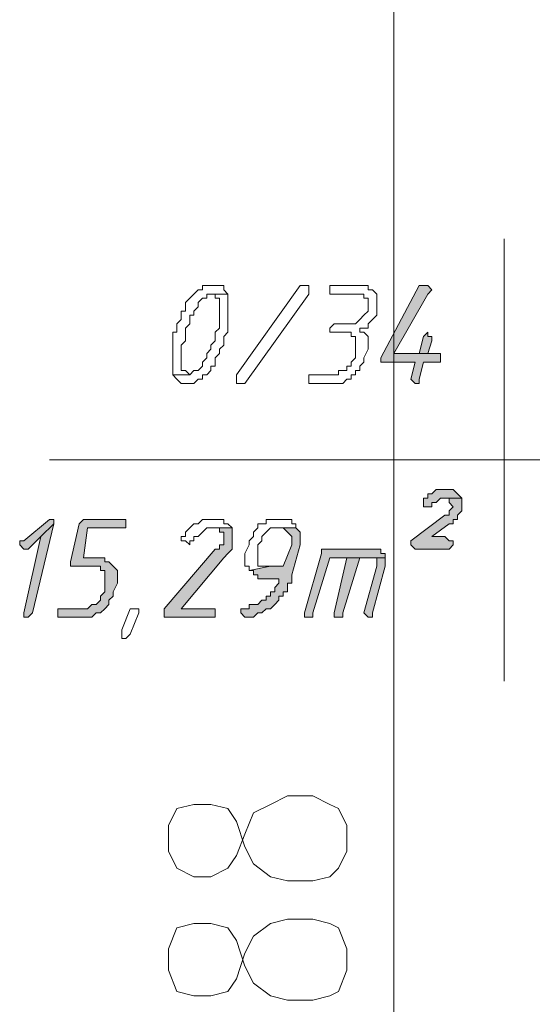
# Model space of a CAD drawing. Header units: inches. Extents: x -1441 to 3871, y -4351 to 2413.
# Tile 16 of 256: x -976 to -925, y -2125 to -2027. Entities that reach past the tile are written whole.
import ezdxf

# ---------------------------------------------------------------- set-up
doc = ezdxf.new("R2010")
doc.units = ezdxf.units.IN
doc.header["$MEASUREMENT"] = 0
doc.layers.add('at_Entity', color=7, linetype='Continuous')
doc.layers.add('at_Solid', color=7, linetype='Continuous')

msp = doc.modelspace()

# ---------------------------------------------------------------- hatches: boundary and pattern name
at = {"layer": 'at_Solid', "lineweight": 15}
for points in [[(-936.25652, -2053.73563), (-936.68109, -2053.73563), (-940.4879, -2060.92945), (-940.4879, -2061.35402), (-940.06333, -2061.35402), (-937.10089, -2061.35402), (-937.52546, -2063.04753), (-937.10089, -2063.4721), (-936.68109, -2063.4721), (-936.68109, -2063.04753), (-936.25652, -2061.35402), (-934.56302, -2061.35402), (-934.56302, -2060.50966), (-939.21897, -2060.50966), (-935.83196, -2054.58477), (-935.41216, -2054.1602), (-935.83196, -2053.73563)], [(-935.83196, -2058.39158), (-936.25652, -2058.81615), (-936.68109, -2060.50966), (-939.21897, -2060.50966), (-935.83196, -2060.50966), (-935.41216, -2059.23595), (-935.41216, -2058.81615), (-935.83196, -2058.81615)], [(-934.13845, -2074.05293), (-934.56302, -2074.05293), (-934.98282, -2074.05293), (-935.41216, -2074.4775), (-935.83196, -2074.4775), (-935.83196, -2074.90207), (-936.25652, -2074.90207), (-936.25652, -2075.74644), (-935.83196, -2075.74644), (-935.41216, -2075.74644), (-935.41216, -2075.32187), (-934.98282, -2075.32187), (-934.56302, -2074.90207), (-932.44494, -2074.90207), (-932.86951, -2074.4775), (-933.29408, -2074.05293), (-933.71388, -2074.05293)], [(-932.44494, -2074.90207), (-934.13845, -2074.90207), (-933.71388, -2074.90207), (-933.71388, -2075.32187), (-933.29408, -2075.74644), (-933.71388, -2076.171), (-933.71388, -2076.59557), (-934.13845, -2076.59557), (-937.52546, -2079.13345), (-937.52546, -2079.55802), (-937.10089, -2079.97781), (-933.71388, -2079.97781), (-933.29408, -2079.55802), (-933.29408, -2079.13345), (-933.71388, -2079.13345), (-934.13845, -2078.70888), (-935.41216, -2078.70888), (-933.71388, -2077.43994), (-933.29408, -2077.43994), (-933.29408, -2077.01537), (-932.86951, -2077.01537), (-932.86951, -2076.59557), (-932.44494, -2076.171), (-932.44494, -2075.32187)], [(-973.50411, -2077.01537), (-976.04675, -2079.13345), (-976.46655, -2079.13345), (-976.46655, -2079.55802), (-976.04675, -2079.97781), (-975.62218, -2079.97781), (-974.35325, -2078.70888), (-973.07954, -2077.43994), (-973.07954, -2077.01537)], [(-966.31029, -2077.01537), (-970.1171, -2077.01537), (-970.54167, -2077.43994), (-971.3908, -2081.24675), (-971.3908, -2081.67609), (-968.84816, -2081.67609), (-968.42836, -2081.67609), (-968.42836, -2082.09589), (-968.00379, -2082.09589), (-968.00379, -2084.21396), (-968.42836, -2084.63853), (-968.42836, -2085.05833), (-968.84816, -2085.4829), (-969.27273, -2085.4829), (-969.6973, -2085.90747), (-972.65974, -2085.90747), (-972.65974, -2086.75184), (-970.1171, -2086.75184), (-969.27273, -2086.75184), (-968.84816, -2086.32727), (-968.42836, -2086.32727), (-968.00379, -2085.90747), (-967.57922, -2085.4829), (-967.57922, -2085.05833), (-967.15465, -2084.63853), (-967.15465, -2084.21396), (-966.73486, -2083.36483), (-966.73486, -2082.09589), (-967.15465, -2081.67609), (-967.57922, -2081.24675), (-968.00379, -2081.24675), (-968.00379, -2080.82695), (-970.1171, -2080.82695), (-969.6973, -2077.86451), (-965.88572, -2077.86451), (-965.88572, -2077.01537)], [(-973.07954, -2077.43994), (-974.35325, -2078.70888), (-976.04675, -2086.32727), (-976.04675, -2086.75184), (-975.62218, -2086.75184), (-975.19761, -2086.32727)], [(-955.30489, -2077.86451), (-957.42296, -2077.86451), (-956.57382, -2077.86451), (-956.57382, -2078.28431), (-956.14925, -2078.28431), (-956.14925, -2079.55802), (-956.57382, -2079.55802), (-956.57382, -2079.97781), (-956.99839, -2079.97781), (-962.07414, -2085.90747), (-962.07414, -2086.75184), (-957.42296, -2086.75184), (-956.99839, -2086.75184), (-956.99839, -2085.90747), (-957.42296, -2085.90747), (-960.3854, -2085.90747), (-956.14925, -2080.82695), (-955.72945, -2080.40238), (-955.30489, -2079.97781), (-955.30489, -2078.28431)], [(-948.95543, -2077.86451), (-950.64894, -2077.86451), (-950.22437, -2077.86451), (-949.7998, -2078.28431), (-949.38, -2078.70888), (-949.38, -2079.55802), (-950.22437, -2081.67609), (-951.49331, -2081.67609), (-953.61138, -2082.09589), (-953.18681, -2082.09589), (-953.18681, -2082.52046), (-952.76224, -2082.52046), (-952.76224, -2082.94503), (-950.64894, -2082.94503), (-950.64894, -2083.36483), (-951.06874, -2083.7894), (-951.06874, -2084.21396), (-951.49331, -2084.21396), (-951.49331, -2084.63853), (-951.91787, -2084.63853), (-951.91787, -2085.05833), (-952.34244, -2085.05833), (-952.76224, -2085.4829), (-953.61138, -2085.4829), (-953.61138, -2085.90747), (-954.03118, -2085.90747), (-954.45575, -2085.90747), (-954.45575, -2086.32727), (-954.03118, -2086.75184), (-953.61138, -2086.75184), (-953.18681, -2086.75184), (-952.76224, -2086.32727), (-952.34244, -2086.32727), (-951.91787, -2085.90747), (-951.49331, -2085.90747), (-951.06874, -2085.4829), (-950.64894, -2085.05833), (-950.64894, -2084.63853), (-950.22437, -2084.63853), (-950.22437, -2084.21396), (-949.7998, -2084.21396), (-949.7998, -2083.36483), (-949.38, -2083.36483), (-949.38, -2082.52046), (-948.53086, -2079.55802), (-948.53086, -2078.28431)], [(-941.33704, -2079.97781), (-946.41756, -2079.97781), (-946.41756, -2080.40238), (-948.10629, -2086.32727), (-948.10629, -2086.75184), (-947.6865, -2086.75184), (-947.26193, -2086.75184), (-947.26193, -2086.32727), (-945.56842, -2080.82695), (-940.06333, -2080.82695), (-940.06333, -2080.40238), (-940.4879, -2080.40238), (-940.4879, -2079.97781), (-940.91247, -2079.97781)], [(-943.87492, -2080.82695), (-945.14385, -2086.32727), (-945.14385, -2086.75184), (-944.72405, -2086.75184), (-944.29948, -2086.75184), (-944.29948, -2086.32727), (-942.60598, -2080.82695), (-941.75684, -2080.82695)], [(-940.06333, -2080.82695), (-943.87492, -2080.82695), (-941.75684, -2080.82695), (-940.91247, -2080.82695), (-940.91247, -2081.67609), (-942.18141, -2086.32727), (-941.75684, -2086.75184), (-941.33704, -2086.75184), (-941.33704, -2086.32727), (-940.06333, -2081.67609), (-940.06333, -2081.24675)]]:
    msp.add_hatch(color=7, dxfattribs=at).paths.add_polyline_path(points)

# ---------------------------------------------------------------- linework, layer by layer
at = {"layer": 'at_Entity', "color": 7, "lineweight": 15}
for p, q in [((-939.21897, -1982.62271), (-939.21897, -2259.03145)), ((-928.21357, -2049.07969), (-928.21357, -2093.10129)), ((-957.84276, -2053.73563), (-958.26733, -2053.73563)), ((-958.26733, -2053.73563), (-958.26733, -2054.1602)), ((-957.42296, -2053.73563), (-957.84276, -2053.73563)), ((-956.99839, -2053.73563), (-957.42296, -2053.73563)), ((-956.57382, -2053.73563), (-956.99839, -2053.73563)), ((-956.99839, -2053.73563), (-956.99839, -2053.73563)), ((-956.14925, -2053.73563), (-956.57382, -2053.73563)), ((-956.14925, -2054.1602), (-956.14925, -2053.73563)), ((-954.88032, -2062.62773), (-948.53086, -2053.73563)), ((-948.53086, -2053.73563), (-948.10629, -2053.73563)), ((-948.10629, -2053.73563), (-947.6865, -2053.73563)), ((-947.6865, -2053.73563), (-947.6865, -2054.58477)), ((-942.60598, -2053.73563), (-945.56842, -2053.73563)), ((-945.56842, -2053.73563), (-945.56842, -2054.58477)), ((-941.75684, -2053.73563), (-942.60598, -2053.73563)), ((-942.60598, -2053.73563), (-942.60598, -2053.73563)), ((-941.75684, -2054.1602), (-941.75684, -2053.73563)), ((-936.68109, -2053.73563), (-940.4879, -2060.92945)), ((-936.25652, -2053.73563), (-936.68109, -2053.73563)), ((-935.83196, -2053.73563), (-936.25652, -2053.73563)), ((-935.41216, -2054.1602), (-935.83196, -2053.73563)), ((-935.83196, -2053.73563), (-935.83196, -2053.73563)), ((-959.1117, -2054.58477), (-959.53626, -2055.00457)), ((-958.6919, -2054.1602), (-959.1117, -2054.58477)), ((-959.1117, -2054.58477), (-959.1117, -2054.58477)), ((-958.26733, -2054.1602), (-958.6919, -2054.1602)), ((-958.6919, -2054.1602), (-958.6919, -2054.1602)), ((-957.84276, -2055.00457), (-957.84276, -2054.58477)), ((-957.84276, -2054.58477), (-957.42296, -2054.58477)), ((-955.72945, -2054.58477), (-957.42296, -2054.58477)), ((-957.42296, -2054.58477), (-956.99839, -2054.58477)), ((-957.42296, -2054.58477), (-955.72945, -2054.58477)), ((-956.99839, -2054.58477), (-956.99839, -2055.00457)), ((-955.72945, -2054.58477), (-956.14925, -2054.1602)), ((-955.72945, -2058.39158), (-955.72945, -2054.58477)), ((-955.72945, -2054.58477), (-955.72945, -2054.58477)), ((-947.6865, -2054.58477), (-954.03118, -2063.4721)), ((-945.56842, -2054.58477), (-943.02578, -2054.58477)), ((-943.02578, -2054.58477), (-942.18141, -2054.58477)), ((-942.18141, -2054.58477), (-942.18141, -2055.00457)), ((-941.33704, -2054.1602), (-941.75684, -2054.1602)), ((-940.91247, -2054.58477), (-941.33704, -2054.1602)), ((-940.91247, -2056.69808), (-940.91247, -2054.58477)), ((-939.21897, -2060.50966), (-935.83196, -2054.58477)), ((-935.83196, -2054.58477), (-935.41216, -2054.1602)), ((-959.53626, -2055.00457), (-959.96083, -2055.42914)), ((-959.96083, -2055.42914), (-959.96083, -2056.27351)), ((-959.53626, -2055.00457), (-959.53626, -2055.00457)), ((-959.1117, -2056.27351), (-958.6919, -2055.85371)), ((-958.6919, -2055.42914), (-958.26733, -2055.00457)), ((-958.6919, -2055.85371), (-958.6919, -2055.42914)), ((-958.26733, -2055.00457), (-957.84276, -2055.00457)), ((-956.99839, -2055.00457), (-956.57382, -2055.00457)), ((-956.57382, -2055.00457), (-956.57382, -2057.96701)), ((-942.18141, -2055.00457), (-941.75684, -2055.00457)), ((-941.75684, -2055.00457), (-941.75684, -2056.27351)), ((-959.96083, -2056.27351), (-960.3854, -2056.27351)), ((-960.3854, -2056.27351), (-960.3854, -2057.12264)), ((-959.53626, -2057.54721), (-959.53626, -2056.69808)), ((-959.53626, -2056.69808), (-959.1117, -2056.69808)), ((-959.1117, -2056.69808), (-959.1117, -2056.27351)), ((-942.18141, -2056.69808), (-942.60598, -2057.12264)), ((-941.75684, -2056.27351), (-942.18141, -2056.69808)), ((-942.18141, -2056.69808), (-942.18141, -2056.69808)), ((-941.33704, -2057.12264), (-940.91247, -2056.69808)), ((-960.3854, -2057.12264), (-960.8052, -2057.54721)), ((-960.8052, -2057.54721), (-960.8052, -2058.39158)), ((-959.96083, -2057.96701), (-959.53626, -2057.54721)), ((-945.14385, -2057.54721), (-945.56842, -2057.96701)), ((-943.02578, -2057.54721), (-945.14385, -2057.54721)), ((-945.14385, -2057.54721), (-945.14385, -2057.54721)), ((-942.60598, -2057.12264), (-943.02578, -2057.54721)), ((-942.60598, -2057.12264), (-942.60598, -2057.12264)), ((-941.75684, -2057.54721), (-941.33704, -2057.12264)), ((-941.75684, -2057.96701), (-941.75684, -2057.54721)), ((-941.33704, -2057.12264), (-941.33704, -2057.12264)), ((-960.8052, -2058.39158), (-961.22977, -2058.39158)), ((-961.22977, -2058.39158), (-961.22977, -2062.62773)), ((-959.96083, -2059.23595), (-959.96083, -2057.96701)), ((-956.57382, -2057.96701), (-956.99839, -2058.39158)), ((-956.99839, -2058.39158), (-956.99839, -2059.23595)), ((-956.14925, -2058.81615), (-955.72945, -2058.39158)), ((-945.56842, -2057.96701), (-945.56842, -2058.39158)), ((-945.56842, -2058.39158), (-945.14385, -2058.39158)), ((-945.14385, -2058.39158), (-943.87492, -2058.39158)), ((-943.87492, -2058.39158), (-943.45035, -2058.39158)), ((-943.45035, -2058.39158), (-943.45035, -2058.81615)), ((-942.60598, -2058.39158), (-942.60598, -2057.96701)), ((-942.60598, -2057.96701), (-941.75684, -2057.96701)), ((-942.18141, -2058.39158), (-942.60598, -2058.39158)), ((-941.75684, -2058.81615), (-942.18141, -2058.39158)), ((-935.83196, -2058.39158), (-936.25652, -2058.81615)), ((-935.83196, -2058.39158), (-935.83196, -2058.39158)), ((-935.83196, -2058.81615), (-935.83196, -2058.39158)), ((-960.3854, -2059.66052), (-959.96083, -2059.23595)), ((-960.3854, -2062.20316), (-960.3854, -2059.66052)), ((-956.99839, -2059.23595), (-957.42296, -2059.66052)), ((-957.42296, -2059.66052), (-957.42296, -2060.08509)), ((-956.57382, -2060.08509), (-956.14925, -2059.66052)), ((-956.14925, -2059.66052), (-956.14925, -2058.81615)), ((-943.45035, -2058.81615), (-943.02578, -2058.81615)), ((-943.02578, -2058.81615), (-943.02578, -2060.92945)), ((-941.75684, -2060.08509), (-941.75684, -2058.81615)), ((-936.25652, -2058.81615), (-936.68109, -2060.50966)), ((-936.25652, -2058.81615), (-936.25652, -2058.81615)), ((-935.41216, -2058.81615), (-935.83196, -2058.81615)), ((-935.83196, -2060.50966), (-935.41216, -2059.23595)), ((-935.41216, -2059.23595), (-935.41216, -2058.81615)), ((-957.42296, -2060.08509), (-957.84276, -2060.50966)), ((-957.84276, -2060.50966), (-957.84276, -2060.92945)), ((-956.99839, -2060.92945), (-956.57382, -2060.50966)), ((-956.57382, -2060.50966), (-956.57382, -2060.08509)), ((-942.18141, -2060.92945), (-941.75684, -2060.08509)), ((-936.68109, -2060.50966), (-939.21897, -2060.50966)), ((-939.21897, -2060.50966), (-935.83196, -2060.50966)), ((-934.56302, -2060.50966), (-939.21897, -2060.50966)), ((-934.56302, -2061.35402), (-934.56302, -2060.50966)), ((-957.84276, -2060.92945), (-958.26733, -2061.35402)), ((-958.26733, -2061.35402), (-958.26733, -2061.77859)), ((-956.99839, -2061.77859), (-956.99839, -2060.92945)), ((-943.02578, -2060.92945), (-943.45035, -2061.35402)), ((-943.45035, -2061.35402), (-943.45035, -2061.77859)), ((-942.60598, -2061.77859), (-942.18141, -2061.35402)), ((-942.18141, -2061.35402), (-942.18141, -2060.92945)), ((-940.4879, -2060.92945), (-940.4879, -2061.35402)), ((-940.4879, -2061.35402), (-940.06333, -2061.35402)), ((-940.06333, -2061.35402), (-937.10089, -2061.35402)), ((-937.10089, -2061.35402), (-937.52546, -2063.04753)), ((-936.68109, -2063.04753), (-936.25652, -2061.35402)), ((-936.25652, -2061.35402), (-934.56302, -2061.35402)), ((-959.53626, -2062.62773), (-961.22977, -2062.62773)), ((-961.22977, -2062.62773), (-960.8052, -2063.04753)), ((-961.22977, -2062.62773), (-959.53626, -2062.62773)), ((-959.96083, -2062.20316), (-960.3854, -2062.20316)), ((-959.53626, -2062.62773), (-959.96083, -2062.20316)), ((-959.1117, -2062.20316), (-959.53626, -2062.62773)), ((-959.53626, -2062.62773), (-959.53626, -2062.62773)), ((-958.6919, -2062.20316), (-959.1117, -2062.20316)), ((-959.1117, -2062.20316), (-959.1117, -2062.20316)), ((-958.26733, -2061.77859), (-958.6919, -2062.20316)), ((-958.26733, -2063.04753), (-958.26733, -2062.62773)), ((-958.26733, -2062.62773), (-957.84276, -2062.62773)), ((-957.84276, -2062.62773), (-957.42296, -2062.20316)), ((-957.84276, -2062.62773), (-957.84276, -2062.62773)), ((-957.42296, -2062.20316), (-957.42296, -2061.77859)), ((-957.42296, -2061.77859), (-956.99839, -2061.77859)), ((-954.88032, -2063.04753), (-954.88032, -2062.62773)), ((-944.72405, -2062.62773), (-947.6865, -2062.62773)), ((-947.6865, -2062.62773), (-947.6865, -2063.4721)), ((-943.87492, -2062.20316), (-944.72405, -2062.20316)), ((-944.72405, -2062.20316), (-944.72405, -2062.62773)), ((-943.45035, -2061.77859), (-943.87492, -2061.77859)), ((-943.87492, -2061.77859), (-943.87492, -2062.20316)), ((-943.45035, -2063.04753), (-943.45035, -2062.62773)), ((-943.45035, -2062.62773), (-943.02578, -2062.62773)), ((-943.02578, -2062.62773), (-943.02578, -2062.20316)), ((-943.02578, -2062.20316), (-942.60598, -2062.20316)), ((-942.60598, -2062.20316), (-942.60598, -2061.77859)), ((-960.8052, -2063.04753), (-960.8052, -2063.04753)), ((-960.8052, -2063.04753), (-960.3854, -2063.4721)), ((-960.3854, -2063.4721), (-959.96083, -2063.4721)), ((-959.96083, -2063.4721), (-959.53626, -2063.4721)), ((-959.53626, -2063.4721), (-959.1117, -2063.4721)), ((-959.1117, -2063.4721), (-958.6919, -2063.04753)), ((-959.1117, -2063.4721), (-959.1117, -2063.4721)), ((-958.6919, -2063.04753), (-958.26733, -2063.04753)), ((-954.88032, -2063.4721), (-954.88032, -2063.04753)), ((-954.88032, -2063.04753), (-954.88032, -2063.04753)), ((-954.45575, -2063.4721), (-954.88032, -2063.4721)), ((-954.03118, -2063.4721), (-954.45575, -2063.4721)), ((-947.6865, -2063.4721), (-944.29948, -2063.4721)), ((-944.29948, -2063.4721), (-943.87492, -2063.04753)), ((-944.29948, -2063.4721), (-944.29948, -2063.4721)), ((-943.87492, -2063.04753), (-943.45035, -2063.04753)), ((-937.52546, -2063.04753), (-937.52546, -2063.04753)), ((-937.52546, -2063.04753), (-937.10089, -2063.4721)), ((-937.10089, -2063.4721), (-936.68109, -2063.4721)), ((-936.68109, -2063.4721), (-936.68109, -2063.04753)), ((-973.50411, -2071.09049), (-835.08984, -2071.09049)), ((-935.41216, -2074.4775), (-935.83196, -2074.4775)), ((-935.83196, -2074.4775), (-935.83196, -2074.90207)), ((-934.98282, -2074.05293), (-935.41216, -2074.4775)), ((-934.56302, -2074.05293), (-934.98282, -2074.05293)), ((-934.98282, -2074.05293), (-934.98282, -2074.05293)), ((-934.13845, -2074.05293), (-934.56302, -2074.05293)), ((-933.71388, -2074.05293), (-934.13845, -2074.05293)), ((-933.29408, -2074.05293), (-933.71388, -2074.05293)), ((-932.86951, -2074.4775), (-933.29408, -2074.05293)), ((-932.44494, -2074.90207), (-932.86951, -2074.4775)), ((-932.86951, -2074.4775), (-932.86951, -2074.4775)), ((-935.83196, -2074.90207), (-936.25652, -2074.90207)), ((-936.25652, -2074.90207), (-936.25652, -2075.74644)), ((-935.41216, -2075.74644), (-935.41216, -2075.32187)), ((-935.41216, -2075.32187), (-934.98282, -2075.32187)), ((-934.98282, -2075.32187), (-934.56302, -2074.90207)), ((-934.98282, -2075.32187), (-934.98282, -2075.32187)), ((-934.56302, -2074.90207), (-932.44494, -2074.90207)), ((-932.44494, -2074.90207), (-934.13845, -2074.90207)), ((-934.13845, -2074.90207), (-933.71388, -2074.90207)), ((-933.71388, -2074.90207), (-933.71388, -2075.32187)), ((-933.71388, -2075.32187), (-933.29408, -2075.74644)), ((-932.44494, -2075.32187), (-932.44494, -2074.90207)), ((-932.44494, -2076.171), (-932.44494, -2075.32187)), ((-936.25652, -2075.74644), (-935.83196, -2075.74644)), ((-935.83196, -2075.74644), (-935.41216, -2075.74644)), ((-933.29408, -2075.74644), (-933.71388, -2076.171)), ((-933.71388, -2076.171), (-933.71388, -2076.59557)), ((-933.29408, -2075.74644), (-933.29408, -2075.74644)), ((-932.86951, -2076.59557), (-932.44494, -2076.171)), ((-973.50411, -2077.01537), (-976.04675, -2079.13345)), ((-973.50411, -2077.01537), (-973.50411, -2077.01537)), ((-973.07954, -2077.01537), (-973.50411, -2077.01537)), ((-973.07954, -2077.43994), (-973.07954, -2077.01537)), ((-970.1171, -2077.01537), (-970.54167, -2077.43994)), ((-966.31029, -2077.01537), (-970.1171, -2077.01537)), ((-970.1171, -2077.01537), (-970.1171, -2077.01537)), ((-965.88572, -2077.01537), (-966.31029, -2077.01537)), ((-965.88572, -2077.86451), (-965.88572, -2077.01537)), ((-958.26733, -2077.01537), (-958.6919, -2077.43994)), ((-957.84276, -2077.01537), (-958.26733, -2077.01537)), ((-956.99839, -2077.01537), (-957.84276, -2077.01537)), ((-956.14925, -2077.01537), (-956.99839, -2077.01537)), ((-956.99839, -2077.01537), (-956.99839, -2077.01537)), ((-956.14925, -2077.43994), (-956.14925, -2077.01537)), ((-951.49331, -2077.01537), (-951.91787, -2077.01537)), ((-951.91787, -2077.01537), (-951.91787, -2077.43994)), ((-950.22437, -2077.01537), (-951.49331, -2077.01537)), ((-949.38, -2077.01537), (-950.22437, -2077.01537)), ((-950.22437, -2077.01537), (-950.22437, -2077.01537)), ((-949.38, -2077.43994), (-949.38, -2077.01537)), ((-934.13845, -2076.59557), (-937.52546, -2079.13345)), ((-933.71388, -2076.59557), (-934.13845, -2076.59557)), ((-933.29408, -2077.43994), (-933.29408, -2077.01537)), ((-933.29408, -2077.01537), (-932.86951, -2077.01537)), ((-932.86951, -2077.01537), (-932.86951, -2076.59557)), ((-975.19761, -2086.32727), (-973.07954, -2077.43994)), ((-973.07954, -2077.43994), (-974.35325, -2078.70888)), ((-974.35325, -2078.70888), (-973.07954, -2077.43994)), ((-970.54167, -2077.43994), (-971.3908, -2081.24675)), ((-970.1171, -2080.82695), (-969.6973, -2077.86451)), ((-969.6973, -2077.86451), (-965.88572, -2077.86451)), ((-959.53626, -2077.86451), (-959.96083, -2078.28431)), ((-959.96083, -2078.28431), (-959.96083, -2078.70888)), ((-959.1117, -2077.43994), (-959.53626, -2077.86451)), ((-959.53626, -2077.86451), (-959.53626, -2077.86451)), ((-958.6919, -2077.43994), (-959.1117, -2077.43994)), ((-959.1117, -2077.43994), (-959.1117, -2077.43994)), ((-958.6919, -2078.70888), (-958.26733, -2078.28431)), ((-958.26733, -2078.28431), (-957.84276, -2077.86451)), ((-958.26733, -2078.28431), (-958.26733, -2078.28431)), ((-957.84276, -2077.86451), (-955.30489, -2077.86451)), ((-955.30489, -2077.86451), (-957.42296, -2077.86451)), ((-957.42296, -2077.86451), (-956.57382, -2077.86451)), ((-956.57382, -2077.86451), (-956.57382, -2078.28431)), ((-956.57382, -2078.28431), (-956.14925, -2078.28431)), ((-955.72945, -2077.43994), (-956.14925, -2077.43994)), ((-956.14925, -2078.28431), (-956.14925, -2079.55802)), ((-955.30489, -2077.86451), (-955.72945, -2077.43994)), ((-955.30489, -2078.28431), (-955.30489, -2077.86451)), ((-955.30489, -2079.97781), (-955.30489, -2078.28431)), ((-952.76224, -2077.86451), (-953.18681, -2078.28431)), ((-953.18681, -2078.28431), (-953.18681, -2078.70888)), ((-951.91787, -2077.43994), (-952.76224, -2077.43994)), ((-952.76224, -2077.43994), (-952.76224, -2077.86451)), ((-952.34244, -2078.70888), (-951.91787, -2078.28431)), ((-951.91787, -2078.28431), (-951.49331, -2077.86451)), ((-951.91787, -2078.28431), (-951.91787, -2078.28431)), ((-951.49331, -2077.86451), (-951.06874, -2077.86451)), ((-951.06874, -2077.86451), (-948.95543, -2077.86451)), ((-948.95543, -2077.86451), (-950.64894, -2077.86451)), ((-950.64894, -2077.86451), (-950.22437, -2077.86451)), ((-950.22437, -2077.86451), (-950.22437, -2077.86451)), ((-950.22437, -2077.86451), (-949.7998, -2078.28431)), ((-949.7998, -2078.28431), (-949.7998, -2078.28431)), ((-949.7998, -2078.28431), (-949.38, -2078.70888)), ((-948.95543, -2077.43994), (-949.38, -2077.43994)), ((-948.95543, -2077.86451), (-948.95543, -2077.43994)), ((-948.53086, -2078.28431), (-948.95543, -2077.86451)), ((-948.53086, -2079.55802), (-948.53086, -2078.28431)), ((-935.41216, -2078.70888), (-933.71388, -2077.43994)), ((-933.71388, -2077.43994), (-933.29408, -2077.43994)), ((-976.04675, -2079.13345), (-976.46655, -2079.13345)), ((-976.46655, -2079.13345), (-976.46655, -2079.55802)), ((-974.35325, -2078.70888), (-976.04675, -2086.32727)), ((-975.62218, -2079.97781), (-974.35325, -2078.70888)), ((-959.96083, -2078.70888), (-960.3854, -2078.70888)), ((-960.3854, -2078.70888), (-960.3854, -2079.13345)), ((-960.3854, -2079.13345), (-959.96083, -2079.13345)), ((-959.96083, -2079.13345), (-959.96083, -2079.13345)), ((-959.96083, -2079.13345), (-959.53626, -2079.55802)), ((-959.53626, -2079.55802), (-959.53626, -2079.13345)), ((-959.53626, -2079.13345), (-959.1117, -2079.13345)), ((-959.1117, -2079.13345), (-959.1117, -2078.70888)), ((-959.1117, -2078.70888), (-958.6919, -2078.70888)), ((-958.6919, -2078.70888), (-958.6919, -2078.70888)), ((-953.18681, -2078.70888), (-953.61138, -2079.13345)), ((-953.61138, -2079.13345), (-953.61138, -2079.55802)), ((-952.76224, -2079.55802), (-952.34244, -2079.13345)), ((-952.34244, -2079.13345), (-952.34244, -2078.70888)), ((-949.38, -2078.70888), (-949.38, -2079.55802)), ((-937.52546, -2079.13345), (-937.52546, -2079.55802)), ((-934.13845, -2078.70888), (-935.41216, -2078.70888)), ((-933.71388, -2079.13345), (-934.13845, -2078.70888)), ((-933.29408, -2079.13345), (-933.71388, -2079.13345)), ((-933.29408, -2079.55802), (-933.29408, -2079.13345)), ((-976.46655, -2079.55802), (-976.04675, -2079.97781)), ((-976.04675, -2079.97781), (-975.62218, -2079.97781)), ((-956.99839, -2079.97781), (-962.07414, -2085.90747)), ((-956.57382, -2079.97781), (-956.99839, -2079.97781)), ((-956.14925, -2079.55802), (-956.57382, -2079.55802)), ((-956.57382, -2079.55802), (-956.57382, -2079.97781)), ((-955.72945, -2080.40238), (-955.30489, -2079.97781)), ((-953.61138, -2079.55802), (-954.03118, -2080.40238)), ((-952.76224, -2081.67609), (-952.76224, -2079.55802)), ((-949.38, -2079.55802), (-950.22437, -2081.67609)), ((-949.38, -2082.52046), (-948.53086, -2079.55802)), ((-941.33704, -2079.97781), (-946.41756, -2079.97781)), ((-946.41756, -2079.97781), (-946.41756, -2080.40238)), ((-940.91247, -2079.97781), (-941.33704, -2079.97781)), ((-940.4879, -2079.97781), (-940.91247, -2079.97781)), ((-940.91247, -2079.97781), (-940.91247, -2079.97781)), ((-940.4879, -2080.40238), (-940.4879, -2079.97781)), ((-937.52546, -2079.55802), (-937.10089, -2079.97781)), ((-937.10089, -2079.97781), (-933.71388, -2079.97781)), ((-933.71388, -2079.97781), (-933.29408, -2079.55802)), ((-971.3908, -2081.24675), (-971.3908, -2081.67609)), ((-968.00379, -2080.82695), (-970.1171, -2080.82695)), ((-968.00379, -2081.24675), (-968.00379, -2080.82695)), ((-967.57922, -2081.24675), (-968.00379, -2081.24675)), ((-967.15465, -2081.67609), (-967.57922, -2081.24675)), ((-960.3854, -2085.90747), (-956.14925, -2080.82695)), ((-956.14925, -2080.82695), (-955.72945, -2080.40238)), ((-956.14925, -2080.82695), (-956.14925, -2080.82695)), ((-955.72945, -2080.40238), (-955.72945, -2080.40238)), ((-954.03118, -2080.40238), (-954.03118, -2081.67609)), ((-946.41756, -2080.40238), (-948.10629, -2086.32727)), ((-947.26193, -2086.32727), (-945.56842, -2080.82695)), ((-945.56842, -2080.82695), (-940.06333, -2080.82695)), ((-943.87492, -2080.82695), (-945.14385, -2086.32727)), ((-944.29948, -2086.32727), (-942.60598, -2080.82695)), ((-941.75684, -2080.82695), (-943.87492, -2080.82695)), ((-940.06333, -2080.82695), (-943.87492, -2080.82695)), ((-943.87492, -2080.82695), (-941.75684, -2080.82695)), ((-942.60598, -2080.82695), (-941.75684, -2080.82695)), ((-941.75684, -2080.82695), (-940.91247, -2080.82695)), ((-940.91247, -2080.82695), (-940.91247, -2081.67609)), ((-940.06333, -2080.40238), (-940.4879, -2080.40238)), ((-940.06333, -2080.82695), (-940.06333, -2080.40238)), ((-940.06333, -2081.24675), (-940.06333, -2080.82695)), ((-940.06333, -2081.67609), (-940.06333, -2081.24675)), ((-971.3908, -2081.67609), (-968.84816, -2081.67609)), ((-968.84816, -2081.67609), (-968.42836, -2081.67609)), ((-968.42836, -2081.67609), (-968.42836, -2082.09589)), ((-968.42836, -2082.09589), (-968.00379, -2082.09589)), ((-968.00379, -2082.09589), (-968.00379, -2084.21396)), ((-966.73486, -2082.09589), (-967.15465, -2081.67609)), ((-967.15465, -2081.67609), (-967.15465, -2081.67609)), ((-966.73486, -2083.36483), (-966.73486, -2082.09589)), ((-954.03118, -2081.67609), (-953.61138, -2081.67609)), ((-951.49331, -2081.67609), (-953.61138, -2082.09589)), ((-953.61138, -2081.67609), (-953.61138, -2082.09589)), ((-953.61138, -2082.09589), (-951.49331, -2081.67609)), ((-953.61138, -2082.09589), (-953.18681, -2082.09589)), ((-953.18681, -2082.09589), (-953.18681, -2082.52046)), ((-952.34244, -2081.67609), (-952.76224, -2081.67609)), ((-951.49331, -2081.67609), (-952.34244, -2081.67609)), ((-950.22437, -2081.67609), (-951.49331, -2081.67609)), ((-940.91247, -2081.67609), (-942.18141, -2086.32727)), ((-941.33704, -2086.32727), (-940.06333, -2081.67609)), ((-953.18681, -2082.52046), (-952.76224, -2082.52046)), ((-952.76224, -2082.52046), (-952.76224, -2082.94503)), ((-952.76224, -2082.94503), (-950.64894, -2082.94503)), ((-950.64894, -2082.94503), (-950.64894, -2083.36483)), ((-949.38, -2083.36483), (-949.38, -2082.52046)), ((-968.00379, -2084.21396), (-968.42836, -2084.63853)), ((-967.15465, -2084.21396), (-966.73486, -2083.36483)), ((-967.15465, -2084.63853), (-967.15465, -2084.21396)), ((-951.06874, -2084.21396), (-951.49331, -2084.21396)), ((-951.49331, -2084.21396), (-951.49331, -2084.63853)), ((-950.64894, -2083.36483), (-951.06874, -2083.7894)), ((-951.06874, -2083.7894), (-951.06874, -2084.21396)), ((-950.22437, -2084.63853), (-950.22437, -2084.21396)), ((-950.22437, -2084.21396), (-949.7998, -2084.21396)), ((-949.7998, -2084.21396), (-949.7998, -2083.36483)), ((-949.7998, -2083.36483), (-949.38, -2083.36483)), ((-968.42836, -2085.05833), (-968.84816, -2085.4829)), ((-968.42836, -2084.63853), (-968.42836, -2085.05833)), ((-967.57922, -2085.05833), (-967.15465, -2084.63853)), ((-967.57922, -2085.4829), (-967.57922, -2085.05833)), ((-952.34244, -2085.05833), (-952.76224, -2085.4829)), ((-951.91787, -2085.05833), (-952.34244, -2085.05833)), ((-951.49331, -2084.63853), (-951.91787, -2084.63853)), ((-951.91787, -2084.63853), (-951.91787, -2085.05833)), ((-951.06874, -2085.4829), (-950.64894, -2085.05833)), ((-950.64894, -2085.05833), (-950.64894, -2084.63853)), ((-950.64894, -2084.63853), (-950.22437, -2084.63853)), ((-969.6973, -2085.90747), (-972.65974, -2085.90747)), ((-972.65974, -2085.90747), (-972.65974, -2086.75184)), ((-969.27273, -2085.4829), (-969.6973, -2085.90747)), ((-968.84816, -2085.4829), (-969.27273, -2085.4829)), ((-968.42836, -2086.32727), (-968.00379, -2085.90747)), ((-968.00379, -2085.90747), (-967.57922, -2085.4829)), ((-968.00379, -2085.90747), (-968.00379, -2085.90747)), ((-966.31029, -2088.02077), (-965.46115, -2085.90747)), ((-965.46115, -2085.90747), (-965.03658, -2085.90747)), ((-965.46115, -2085.90747), (-965.46115, -2085.90747)), ((-965.03658, -2085.90747), (-964.61678, -2085.90747)), ((-964.61678, -2085.90747), (-964.61678, -2086.32727)), ((-962.07414, -2085.90747), (-962.07414, -2086.75184)), ((-957.42296, -2085.90747), (-960.3854, -2085.90747)), ((-956.99839, -2085.90747), (-957.42296, -2085.90747)), ((-956.99839, -2086.75184), (-956.99839, -2085.90747)), ((-954.03118, -2085.90747), (-954.45575, -2085.90747)), ((-954.45575, -2085.90747), (-954.45575, -2086.32727)), ((-953.61138, -2085.90747), (-954.03118, -2085.90747)), ((-952.76224, -2085.4829), (-953.61138, -2085.4829)), ((-953.61138, -2085.4829), (-953.61138, -2085.90747)), ((-952.34244, -2086.32727), (-951.91787, -2085.90747)), ((-951.91787, -2085.90747), (-951.49331, -2085.90747)), ((-951.49331, -2085.90747), (-951.06874, -2085.4829)), ((-951.49331, -2085.90747), (-951.49331, -2085.90747)), ((-951.06874, -2085.4829), (-951.06874, -2085.4829)), ((-976.04675, -2086.32727), (-976.04675, -2086.75184)), ((-976.04675, -2086.75184), (-975.62218, -2086.75184)), ((-975.62218, -2086.75184), (-975.19761, -2086.32727)), ((-975.62218, -2086.75184), (-975.62218, -2086.75184)), ((-972.65974, -2086.75184), (-970.1171, -2086.75184)), ((-970.1171, -2086.75184), (-969.27273, -2086.75184)), ((-969.27273, -2086.75184), (-968.84816, -2086.32727)), ((-969.27273, -2086.75184), (-969.27273, -2086.75184)), ((-968.84816, -2086.32727), (-968.42836, -2086.32727)), ((-968.42836, -2086.32727), (-968.42836, -2086.32727)), ((-964.61678, -2086.32727), (-965.46115, -2088.44534)), ((-962.07414, -2086.75184), (-957.42296, -2086.75184)), ((-957.42296, -2086.75184), (-956.99839, -2086.75184)), ((-954.45575, -2086.32727), (-954.03118, -2086.75184)), ((-954.03118, -2086.75184), (-953.61138, -2086.75184)), ((-953.61138, -2086.75184), (-953.18681, -2086.75184)), ((-953.18681, -2086.75184), (-952.76224, -2086.32727)), ((-952.76224, -2086.32727), (-952.34244, -2086.32727)), ((-952.34244, -2086.32727), (-952.34244, -2086.32727)), ((-948.10629, -2086.32727), (-948.10629, -2086.75184)), ((-948.10629, -2086.75184), (-947.6865, -2086.75184)), ((-947.6865, -2086.75184), (-947.26193, -2086.75184)), ((-947.26193, -2086.75184), (-947.26193, -2086.32727)), ((-945.14385, -2086.32727), (-945.14385, -2086.75184)), ((-945.14385, -2086.75184), (-944.72405, -2086.75184)), ((-944.72405, -2086.75184), (-944.29948, -2086.75184)), ((-944.29948, -2086.75184), (-944.29948, -2086.32727)), ((-942.18141, -2086.32727), (-942.18141, -2086.32727)), ((-942.18141, -2086.32727), (-941.75684, -2086.75184)), ((-941.75684, -2086.75184), (-941.33704, -2086.75184)), ((-941.33704, -2086.75184), (-941.33704, -2086.32727)), ((-966.31029, -2088.86991), (-966.31029, -2088.02077)), ((-965.88572, -2088.86991), (-966.31029, -2088.86991)), ((-965.46115, -2088.44534), (-965.88572, -2088.86991)), ((-951.49331, -2105.37563), (-949.7998, -2104.53126)), ((-949.7998, -2104.53126), (-947.26193, -2104.53126)), ((-947.26193, -2104.53126), (-945.56842, -2105.37563)), ((-960.8052, -2105.8002), (-961.65434, -2107.4937)), ((-959.1117, -2105.37563), (-960.8052, -2105.8002)), ((-957.42296, -2105.37563), (-959.1117, -2105.37563)), ((-955.72945, -2105.8002), (-957.42296, -2105.37563)), ((-954.88032, -2107.06913), (-955.72945, -2105.8002)), ((-953.18681, -2106.22477), (-951.49331, -2105.37563)), ((-945.56842, -2105.37563), (-944.72405, -2105.8002)), ((-944.72405, -2105.8002), (-943.87492, -2107.4937)), ((-954.03118, -2108.33807), (-953.18681, -2106.22477)), ((-961.65434, -2107.4937), (-961.65434, -2110.03158)), ((-954.03118, -2109.61178), (-954.88032, -2107.06913)), ((-943.87492, -2107.4937), (-943.87492, -2110.03158)), ((-954.88032, -2110.45615), (-954.03118, -2108.33807)), ((-953.18681, -2111.30051), (-954.03118, -2109.61178)), ((-961.65434, -2110.03158), (-960.8052, -2111.72508)), ((-955.72945, -2111.72508), (-954.88032, -2110.45615)), ((-943.87492, -2110.03158), (-944.72405, -2111.72508)), ((-960.8052, -2111.72508), (-959.1117, -2112.57422)), ((-957.42296, -2112.57422), (-955.72945, -2111.72508)), ((-951.49331, -2112.57422), (-953.18681, -2111.30051)), ((-944.72405, -2111.72508), (-945.56842, -2112.57422)), ((-959.1117, -2112.57422), (-957.42296, -2112.57422)), ((-949.7998, -2112.99879), (-951.49331, -2112.57422)), ((-945.56842, -2112.57422), (-947.26193, -2112.99879)), ((-947.26193, -2112.99879), (-949.7998, -2112.99879)), ((-959.1117, -2117.23017), (-960.8052, -2117.65474)), ((-957.42296, -2117.23017), (-959.1117, -2117.23017)), ((-955.72945, -2117.65474), (-957.42296, -2117.23017)), ((-953.18681, -2118.4991), (-951.49331, -2117.23017)), ((-951.49331, -2117.23017), (-949.7998, -2116.8056)), ((-949.7998, -2116.8056), (-947.26193, -2116.8056)), ((-947.26193, -2116.8056), (-945.56842, -2117.23017)), ((-945.56842, -2117.23017), (-944.72405, -2117.65474)), ((-960.8052, -2117.65474), (-961.65434, -2119.76804)), ((-954.88032, -2118.92367), (-955.72945, -2117.65474)), ((-954.03118, -2120.19261), (-953.18681, -2118.4991)), ((-944.72405, -2117.65474), (-943.87492, -2119.76804)), ((-954.03118, -2121.46155), (-954.88032, -2118.92367)), ((-961.65434, -2119.76804), (-961.65434, -2121.88612)), ((-954.88032, -2122.73048), (-954.03118, -2120.19261)), ((-943.87492, -2119.76804), (-943.87492, -2121.88612)), ((-953.18681, -2123.15505), (-954.03118, -2121.46155)), ((-961.65434, -2121.88612), (-960.8052, -2124.00419)), ((-943.87492, -2121.88612), (-944.72405, -2124.00419)), ((-955.72945, -2124.00419), (-954.88032, -2122.73048)), ((-951.49331, -2124.42399), (-953.18681, -2123.15505)), ((-960.8052, -2124.00419), (-959.1117, -2124.42399)), ((-959.1117, -2124.42399), (-957.42296, -2124.42399)), ((-957.42296, -2124.42399), (-955.72945, -2124.00419)), ((-949.7998, -2124.84856), (-951.49331, -2124.42399)), ((-945.56842, -2124.42399), (-947.26193, -2124.84856)), ((-944.72405, -2124.00419), (-945.56842, -2124.42399)), ((-947.26193, -2124.84856), (-949.7998, -2124.84856))]:
    msp.add_line(p, q, dxfattribs=at)

doc.saveas('drawing.dxf')
